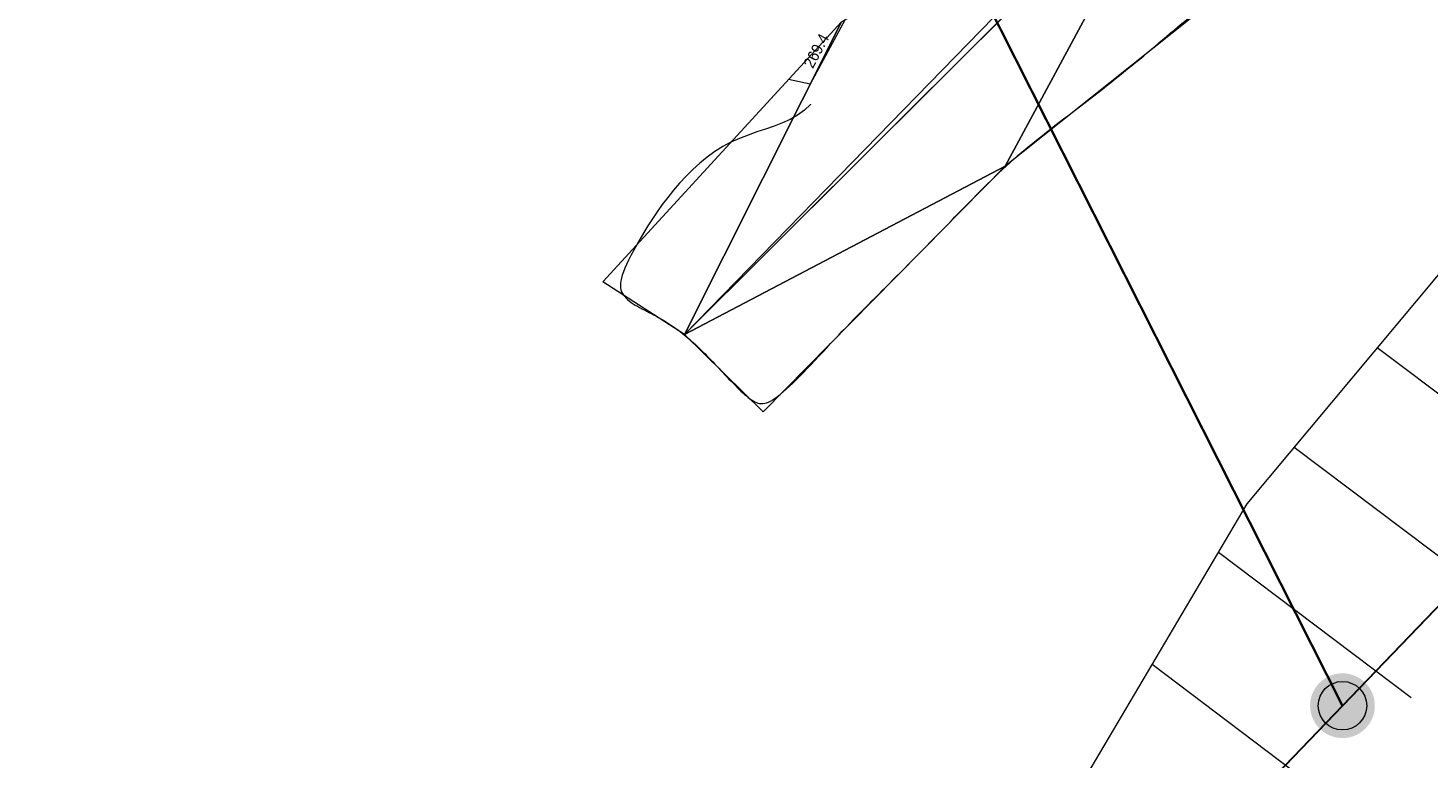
# Model space of a CAD drawing. Header units: millimetres. Extents: x 3402416 to 3403134, y 5267375 to 5268119.
# Tile 7 of 256: x 3402562 to 3402583, y 5267535 to 5267547. Entities that reach past the tile are written whole.
import ezdxf
from ezdxf.enums import TextEntityAlignment as Align

# ---------------------------------------------------------------- set-up
doc = ezdxf.new("R2010")
doc.units = ezdxf.units.MM
doc.header["$MEASUREMENT"] = 0
doc.linetypes.add('100.5', pattern=[5.5, 3.9, -1.6])
doc.linetypes.add('DGN Style 2', pattern=[18.986358, 11.391815, -7.594543])
for name, color, linetype, lineweight, true_color in [('ALKIS_Flurstuecksgrenze', 7, 'Continuous', 0, 0xffff80), ('ALKIS_Grenzpunkte_abgemarkt', 7, 'Continuous', 0, 0xffff80), ('ALKIS_Grenzpunkte_endgueltig', 7, 'Continuous', 0, 0x73d156), ('IVK_NSH_Modell Hoehenlinien 20 Zentimeter', 7, 'Continuous', 0, 0xe6956a)]:
    doc.layers.add(name, color=color, linetype=linetype, lineweight=lineweight, true_color=true_color)
for name, color, linetype, lineweight in [('IVK_Boeschung', 7, 'Continuous', 0), ('IVK_Fahrbahnrand', 7, 'Continuous', 0), ('IVK_NSH_Modell Hoehenlinien Beschriftung', 1, 'Continuous', 0), ('IVK_NSH_Modell Umring Teil West', 7, 'Continuous', 0), ('IVK_NSH_Modell Vermaschung Teil West', 2, 'Continuous', 0), ('IVK_NSH_Topographie Fahrbahnrand', 7, 'Continuous', 0), ('IVK_NSH_Topographie Zaun', 7, 'Continuous', 0), ('IVK_Rahmen Stempel', 7, 'Continuous', 0)]:
    doc.layers.add(name, color=color, linetype=linetype, lineweight=lineweight)
doc.styles.add('IVK_Modell Beschriftung Hoehenlinien', font='arial.ttf')

# ---------------------------------------------------------------- blocks, each defined once
blk = doc.blocks.new('VA03A')
at = {"linetype": 'Continuous', "lineweight": 13}
h = blk.add_hatch(color=7, dxfattribs=at)
edge = h.paths.add_edge_path(flags=0)
edge.add_arc((0, 0), 0.05, 0, 360)
blk = doc.blocks.new('Grenzpunkt mit Abmarkung')
at = {"color": 0}
blk.add_circle((0, 0), 0.05, dxfattribs=at)

msp = doc.modelspace()

# ---------------------------------------------------------------- linework, layer by layer
at = {"layer": 'ALKIS_Flurstuecksgrenze', "color": 7, "linetype": 'Continuous', "lineweight": 30, "flags": 128}
for points in [[(3402711.871, 5267630.761), (3402634.266, 5267587.487), (3402621.47, 5267580.915), (3402607.524, 5267574.993), (3402612.546, 5267567.78), (3402582.042, 5267536.069), (3402536.752, 5267489.002), (3402519.243, 5267430.89), (3402463.362, 5267374.849)], [(3402463.362, 5267374.849), (3402519.243, 5267430.89), (3402536.752, 5267489.002), (3402582.042, 5267536.069), (3402567.896, 5267564.05), (3402552.35, 5267561.959), (3402497.796, 5267556.749), (3402488.422, 5267556.359), (3402479.137, 5267556.939), (3402469.973, 5267558.48), (3402461.797, 5267560.761)]]:
    msp.add_lwpolyline(points, dxfattribs=at)
msp.add_lwpolyline([(3402567.896, 5267564.05), (3402582.042, 5267536.069), (3402612.546, 5267567.78), (3402607.524, 5267574.993), (3402594.638, 5267570.482), (3402580.752, 5267566.671)], close=True, dxfattribs=at)
at = {"layer": 'IVK_Boeschung', "color": 7, "linetype": 'DGN Style 2', "lineweight": 13}
for p, q in [((3402585.542, 5267539.362), (3402582.58, 5267541.595)), ((3402587.316, 5267535.521), (3402581.297, 5267540.058)), ((3402583.103, 5267536.192), (3402580.126, 5267538.436)), ((3402584.945, 5267532.299), (3402579.101, 5267536.704))]:
    msp.add_line(p, q, dxfattribs=at)
at = {"layer": 'IVK_Boeschung', "color": 7, "linetype": 'DGN Style 2', "lineweight": 13, "flags": 128}
msp.add_lwpolyline([(3402507.576, 5267402.059), (3402509.36, 5267405.803), (3402509.826, 5267411.378), (3402512.471, 5267421.138), (3402519.541, 5267437.527), (3402526.385, 5267447.815), (3402530.67, 5267454.106), (3402534.239, 5267464.351), (3402537.4, 5267473.002), (3402541.813, 5267481.98), (3402546.419, 5267492.659), (3402553.126, 5267503.087), (3402560.505, 5267511.414), (3402567.43, 5267520.202), (3402573.027, 5267526.434), (3402580.569, 5267539.185), (3402585.853, 5267545.516), (3402589.872, 5267549.264), (3402594.238, 5267549.802), (3402601.546, 5267554.035), (3402608.548, 5267560.2), (3402616.922, 5267556.441), (3402621.555, 5267557.803), (3402628.013, 5267562.735), (3402632.393, 5267568.629), (3402632.248, 5267571.662), (3402633.779, 5267574.456), (3402638.063, 5267578.819), (3402642.019, 5267581.965), (3402646.139, 5267587.18), (3402652.571, 5267591.014), (3402655.301, 5267591.691), (3402663.047, 5267596.564), (3402670.674, 5267601.188), (3402678.422, 5267605.817), (3402688.854, 5267611.727)], dxfattribs=at)
at = {"layer": 'IVK_Fahrbahnrand', "color": 7, "linetype": 'Continuous', "lineweight": 13}
for p, q in [((3402579.556, 5267549.455), (3402571.878, 5267541.8)), ((3402581.129, 5267547.828), (3402576.83, 5267544.403)), ((3402576.83, 5267544.403), (3402573.092, 5267540.608))]:
    msp.add_line(p, q, dxfattribs=at)
at = {"layer": 'IVK_NSH_Modell Hoehenlinien 20 Zentimeter', "color": 32, "linetype": 'Continuous', "lineweight": 13, "true_color": 0xcd6000, "elevation": 269.4, "flags": 128}
msp.add_lwpolyline([(3402574.359, 5267546.665), (3402573.817, 5267545.666), (3402573.483, 5267545.741)], dxfattribs=at)
at = {"layer": 'IVK_NSH_Modell Umring Teil West', "color": 6, "linetype": '100.5', "ltscale": 10, "true_color": 0xe202f2}
msp.add_open_spline([(3402628.253, 5267598.544, 269.937), (3402641.757, 5267606.054, 270.023), (3402657.553, 5267614.878, 270.114), (3402675.255, 5267624.773, 270.207), (3402675.324, 5267624.659, 270.079), (3402684.824, 5267621.981, 270.344), (3402684.826, 5267621.97, 270.458), (3402684.883, 5267621.864, 270.458), (3402685.543, 5267620.164, 270.387), (3402685.562, 5267620.086, 270.387), (3402685.564, 5267620.075, 270.322), (3402687.058, 5267616.919, 270.241), (3402687.044, 5267616.907, 270.297), (3402687.083, 5267616.837, 270.298), (3402687.222, 5267616.45, 270.294), (3402686.878, 5267615.082, 270.225), (3402688.132, 5267612.963, 270.158), (3402688.854, 5267611.727, 270.108), (3402692.632, 5267606.31, 265.792), (3402690.801, 5267601.975, 265.743), (3402690.498, 5267601.81, 265.685), (3402692.019, 5267598.974, 264.145), (3402693.751, 5267596.039, 263.722), (3402697.143, 5267589.96, 261.397), (3402697.219, 5267589.903, 261.323), (3402701.143, 5267583.189, 261.113), (3402700.796, 5267582.857, 261.114), (3402700.48, 5267582.471, 261.115), (3402700.24, 5267582.096, 261.116), (3402700.018, 5267581.634, 261.118), (3402699.865, 5267581.182, 261.121), (3402699.759, 5267580.656, 261.123), (3402699.724, 5267580.1, 261.127), (3402699.757, 5267579.607, 261.13), (3402699.84, 5267579.163, 261.133), (3402699.968, 5267578.744, 261.136), (3402700.137, 5267578.349, 261.14), (3402700.357, 5267577.958, 261.143), (3402700.601, 5267577.618, 261.146), (3402700.875, 5267577.308, 261.149), (3402701.194, 5267577.017, 261.152), (3402701.458, 5267576.818, 261.155), (3402701.77, 5267576.623, 261.157), (3402702.079, 5267576.466, 261.16), (3402702.457, 5267576.317, 261.162), (3402702.826, 5267576.211, 261.164), (3402703.183, 5267576.145, 261.166), (3402703.533, 5267576.111, 261.168), (3402703.896, 5267576.109, 261.169), (3402704.292, 5267576.143, 261.171), (3402704.681, 5267576.217, 261.172), (3402704.965, 5267576.296, 261.173), (3402705.217, 5267576.386, 261.173), (3402707.832, 5267577.842, 261.175), (3402709.09, 5267572.866, 261.096), (3402708.405, 5267568.61, 260.907), (3402698.283, 5267563.277, 261.169), (3402693.549, 5267560.553, 260.917), (3402685.523, 5267555.965, 261.026), (3402668.604, 5267549.392, 261.028), (3402659.972, 5267545.813, 260.693), (3402647.149, 5267540.036, 260.412), (3402637.208, 5267534.921, 260.309), (3402625.271, 5267527.783, 260.374), (3402614.853, 5267521.252, 260.423), (3402604.386, 5267513.647, 260.492), (3402591.208, 5267503.377, 260.76), (3402587.076, 5267508.519, 261.16), (3402587.731, 5267518.469, 265.454), (3402582.621, 5267519.527, 265.304), (3402588.906, 5267527.261, 265.481), (3402594.968, 5267537.514, 265.929), (3402603.304, 5267546.246, 266.775), (3402600.832, 5267549.266, 266.887), (3402596.744, 5267551.245, 269.012), (3402591.885, 5267549.833, 268.92), (3402587.239, 5267546.861, 269.081), (3402581.243, 5267547.71, 269.55), (3402581.129, 5267547.828, 269.548), (3402576.83, 5267544.403, 269.457), (3402573.092, 5267540.608, 269.43), (3402571.878, 5267541.8, 269.408), (3402570.615, 5267542.617, 269.407), (3402574.302, 5267546.633, 269.398), (3402567.663, 5267563.645, 269.883), (3402562.649, 5267562.897, 269.866), (3402562.595, 5267563.239, 269.861), (3402562.584, 5267563.318, 269.86), (3402562.11, 5267566.725, 269.873), (3402562.099, 5267566.805, 269.873), (3402563.338, 5267566.977, 269.879), (3402565.816, 5267567.348, 269.89), (3402567.039, 5267567.542, 269.896), (3402568.655, 5267567.813, 269.908), (3402570.73, 5267568.179, 269.912), (3402571.95, 5267568.407, 269.917), (3402573.148, 5267568.637, 269.923), (3402576.065, 5267569.267, 269.935), (3402578.987, 5267569.94, 269.946), (3402580.21, 5267570.222, 269.951), (3402581.417, 5267570.509, 269.956), (3402582.621, 5267570.804, 269.961), (3402583.824, 5267571.107, 269.967), (3402585.018, 5267571.417, 269.972), (3402587.407, 5267572.063, 269.983), (3402592.197, 5267573.463, 270.005), (3402594.547, 5267574.203, 270.015), (3402595.726, 5267574.586, 270.02), (3402596.901, 5267574.978, 270.026), (3402598.088, 5267575.384, 270.031), (3402599.405, 5267575.831, 270.038), (3402600.717, 5267576.286, 270.045), (3402602.256, 5267576.82, 270.053), (3402603.278, 5267577.202, 270.058), (3402604.589, 5267577.686, 270.064), (3402605.878, 5267578.171, 270.071), (3402607.163, 5267578.664, 270.078), (3402608.444, 5267579.165, 270.085), (3402609.722, 5267579.675, 270.091), (3402613.612, 5267581.348, 270.009), (3402612.713, 5267582.91, 270.024), (3402612.692, 5267583.028, 270.024), (3402612.691, 5267583.046, 269.904), (3402610.129, 5267589.514, 269.691), (3402610.114, 5267589.539, 269.803), (3402610.039, 5267589.633, 269.803), (3402611.28, 5267590.171, 269.812), (3402612.516, 5267590.718, 269.821), (3402613.75, 5267591.273, 269.83), (3402614.979, 5267591.836, 269.839), (3402616.205, 5267592.407, 269.848), (3402617.428, 5267592.985, 269.857), (3402618.646, 5267593.572, 269.866), (3402619.861, 5267594.166, 269.874), (3402621.072, 5267594.768, 269.883), (3402622.279, 5267595.378, 269.892), (3402623.481, 5267595.996, 269.901), (3402624.68, 5267596.621, 269.91), (3402625.875, 5267597.255, 269.919), (3402627.066, 5267597.896, 269.928), (3402628.253, 5267598.544, 269.937)], degree=1, dxfattribs=at)
at = {"layer": 'IVK_NSH_Modell Vermaschung Teil West'}
for points in [[(3402579.447, 5267549.568, 269.58), (3402579.556, 5267549.455, 269.58), (3402571.878, 5267541.8, 269.408)], [(3402574.302, 5267546.633, 269.398), (3402579.447, 5267549.568, 269.58), (3402571.878, 5267541.8, 269.408)], [(3402571.878, 5267541.8, 269.408), (3402579.556, 5267549.455, 269.58), (3402576.83, 5267544.403, 269.457)], [(3402576.83, 5267544.403, 269.457), (3402579.556, 5267549.455, 269.58), (3402581.129, 5267547.828, 269.548)], [(3402574.302, 5267546.633, 269.398), (3402571.878, 5267541.8, 269.408), (3402570.615, 5267542.617, 269.407)], [(3402576.83, 5267544.403, 269.457), (3402573.092, 5267540.608, 269.43), (3402571.878, 5267541.8, 269.408)]]:
    msp.add_3dface(points, dxfattribs=at)
at = {"layer": 'IVK_NSH_Topographie Fahrbahnrand', "color": 7, "linetype": '100.5', "ltscale": 10}
for p, q in [((3402579.556, 5267549.455, 269.58), (3402571.878, 5267541.8, 269.408)), ((3402581.129, 5267547.828, 269.548), (3402576.83, 5267544.403, 269.457)), ((3402576.83, 5267544.403, 269.457), (3402573.092, 5267540.608, 269.43))]:
    msp.add_line(p, q, dxfattribs=at)
at = {"layer": 'IVK_NSH_Topographie Zaun', "color": 7, "linetype": 'Continuous', "lineweight": 13}
msp.add_line((3402574.302, 5267546.633, 269.398), (3402570.615, 5267542.617, 269.407), dxfattribs=at)
at = {"layer": 'IVK_Rahmen Stempel', "color": 7, "linetype": 'Continuous', "lineweight": 30}
msp.add_3dface([(3402461.797, 5267374.849), (3403134.297, 5267374.849), (3403134.297, 5268117.349), (3402461.797, 5268117.349)], dxfattribs=at)
msp.add_3dface([(3402461.797, 5267374.849), (3403134.297, 5267374.849), (3403134.297, 5268117.349), (3402461.797, 5268117.349)], dxfattribs=at)

# ---------------------------------------------------------------- block references
at = {"layer": 'ALKIS_Grenzpunkte_abgemarkt', "color": 7, "xscale": 7.5, "yscale": 7.5, "zscale": 7.5}
msp.add_blockref('Grenzpunkt mit Abmarkung', (3402582.042, 5267536.069), dxfattribs=at)
at = {"layer": 'ALKIS_Grenzpunkte_endgueltig', "color": 254, "ltscale": 0.5, "true_color": 0xbfffbf, "xscale": 10, "yscale": 10, "zscale": 10}
msp.add_blockref('VA03A', (3402582.042, 5267536.069), dxfattribs=at)

# ---------------------------------------------------------------- texts
at = {"layer": 'IVK_NSH_Modell Hoehenlinien Beschriftung', "color": 7, "linetype": 'Continuous', "style": 'IVK_Modell Beschriftung Hoehenlinien', "width": 0.9}
msp.add_text('269.4', height=0.175, rotation=61.8953, dxfattribs=at).set_placement((3402574.035, 5267546.117, 269.4), align=Align.BOTTOM_CENTER)

doc.saveas('drawing.dxf')
